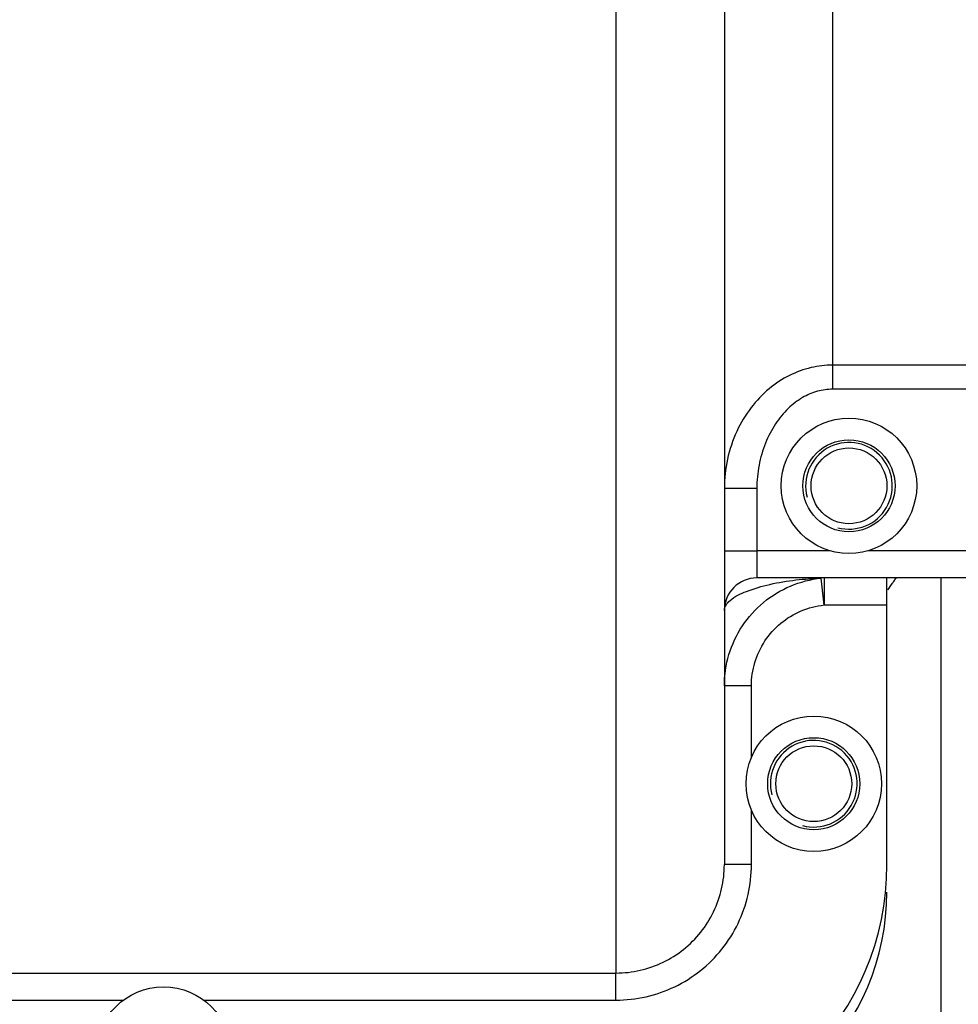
# Model space of a CAD drawing. Header units: millimetres. Extents: x 8 to 399, y 9 to 282.
# Tile 11 of 36: x 130.48 to 139.14, y 67.66 to 76.75. Entities that reach past the tile are written whole.
import ezdxf

# ---------------------------------------------------------------- set-up
doc = ezdxf.new("R2010")
doc.units = ezdxf.units.MM
doc.header["$LTSCALE"] = 23.1
doc.layers.get('0').update_dxf_attribs({"linetype": 'CONTINUOUS'})
doc.layers.add('02___PRT_ALL_AXES', color=7, linetype='CONTINUOUS')

msp = doc.modelspace()

# ---------------------------------------------------------------- linework, layer by layer
at = {"color": 7, "linetype": 'Continuous'}
for p, q in [((135.98443, 90.44317), (135.98443, 67.94849)), ((136.98438, 89.44278), (136.98438, 68.94888)), ((137.98438, 73.33751), (137.98438, 85.05416)), ((141.13438, 73.55997), (137.98438, 73.55997)), ((141.13438, 73.33751), (137.98438, 73.33751)), ((136.98438, 72.42309), (137.28438, 72.42309)), ((137.28438, 72.42309), (137.28438, 71.59583)), ((136.98438, 71.84583), (137.28438, 71.84583)), ((141.13438, 71.59583), (137.28438, 71.59583)), ((137.90426, 71.34552), (137.87755, 71.59397)), ((137.91007, 71.34583), (137.91007, 71.59583)), ((138.48438, 68.94583), (138.48438, 71.59583)), ((138.98438, 65.93022), (138.98438, 71.59583)), ((137.90546, 71.34583), (138.48438, 71.34583)), ((137.23438, 70.59947), (136.98438, 70.59947)), ((137.23438, 68.94888), (136.98438, 68.94888)), ((127.28411, 67.94849), (135.98443, 67.94849)), ((135.98438, 67.69855), (135.98438, 67.94849))]:
    msp.add_line(p, q, dxfattribs=at)
at = {"color": 2, "linetype": 'Continuous'}
for centre in [(138.13438, 72.44583), (137.80937, 69.69583)]:
    msp.add_arc(centre, 0.4, 255, 195, dxfattribs=at)
at = {"color": 7, "linetype": 'Continuous'}
for centre, radius, start, end in [((137.28438, 71.29583), 0.3, 90, 180), ((135.17994, 73.91738), 4.10919, 323.712625, 324.821949), ((134.99595, 74.04759), 4.33459, 324.816326, 325.258158), ((134.92062, 74.09992), 4.42631, 325.257197, 325.531691), ((135.98438, 68.94583), 2.5, 270, 360), ((136.23438, 68.69583), 2.25, 270, 360)]:
    msp.add_arc(centre, radius, start, end, dxfattribs=at)
for points, start_tangent, end_tangent in [([(137.98438, 73.55997), (137.78404, 73.53665), (137.58559, 73.46467), (137.39756, 73.34164), (137.23115, 73.16802), (137.09873, 72.94793), (137.01308, 72.69135), (136.98438, 72.4231)], (-1, -0.0002824), (0.0000012, -1)), ([(137.98438, 73.33751), (137.8446, 73.3185), (137.70555, 73.25962), (137.57375, 73.15924), (137.45704, 73.01813), (137.36421, 72.8404), (137.3043, 72.63496), (137.28438, 72.42309)], (-1, -0.00018), (-0.0000441, -1)), ([(136.98438, 70.59947), (137.02693, 70.88815), (137.15098, 71.15226), (137.34594, 71.36931), (137.5952, 71.52083), (137.87766, 71.59398)], (0.0001987, 1), (0.9943058, 0.1065644)), ([(137.1878, 71.47106), (137.40443, 71.53628)], (0.9341325, 0.3569265), (0.9747393, 0.2233458)), ([(137.40443, 71.53628), (137.64513, 71.57657), (137.87766, 71.59398)], (0.9747393, 0.2233458), (0.99939, 0.0349233)), ([(136.98438, 71.29583), (137.03711, 71.38651), (137.1878, 71.47106)], (-0.0014653, 0.9999989), (0.9341325, 0.3569265)), ([(137.23438, 70.59947), (137.26596, 70.81491), (137.35887, 71.01344), (137.50515, 71.17665), (137.69233, 71.29059), (137.90546, 71.34583)], (0.0004082, 0.9999999), (0.9943234, 0.1064005)), ([(135.98438, 67.69855), (136.26162, 67.72969), (136.52614, 67.8221), (136.76335, 67.97103), (136.96159, 68.16922), (137.11083, 68.40688), (137.20333, 68.67194), (137.23438, 68.94888)], (1, -0.0001042), (0.0002051, 1)), ([(135.98443, 67.94849), (136.20691, 67.97358), (136.41836, 68.0476), (136.60786, 68.16673), (136.76612, 68.32503), (136.88526, 68.51464), (136.95931, 68.72628), (136.98438, 68.94888)], (1, -0.0000267), (0.0001066, 1))]:
    msp.add_spline(points, degree=3, dxfattribs=dict(at, start_tangent=start_tangent, end_tangent=end_tangent))
at = {"layer": '02___PRT_ALL_AXES', "color": 7, "linetype": 'Continuous'}
for p, q in [((137.95937, 71.84583), (137.28438, 71.84583)), ((139.95937, 71.84583), (138.30937, 71.84583)), ((137.23438, 69.94078), (137.23438, 70.59947)), ((137.23438, 68.94888), (137.23438, 69.45088)), ((127.28411, 67.69855), (131.43803, 67.69855)), ((132.18072, 67.69855), (135.98438, 67.69855))]:
    msp.add_line(p, q, dxfattribs=at)
for centre, radius in [((138.13438, 72.44583), 0.625), ((138.13438, 72.44583), 0.425), ((138.13438, 72.44583), 0.35), ((137.80937, 69.69583), 0.625), ((137.80937, 69.69583), 0.425), ((137.80937, 69.69583), 0.35), ((131.80937, 67.19583), 0.625)]:
    msp.add_circle(centre, radius, dxfattribs=at)

doc.saveas('drawing.dxf')
